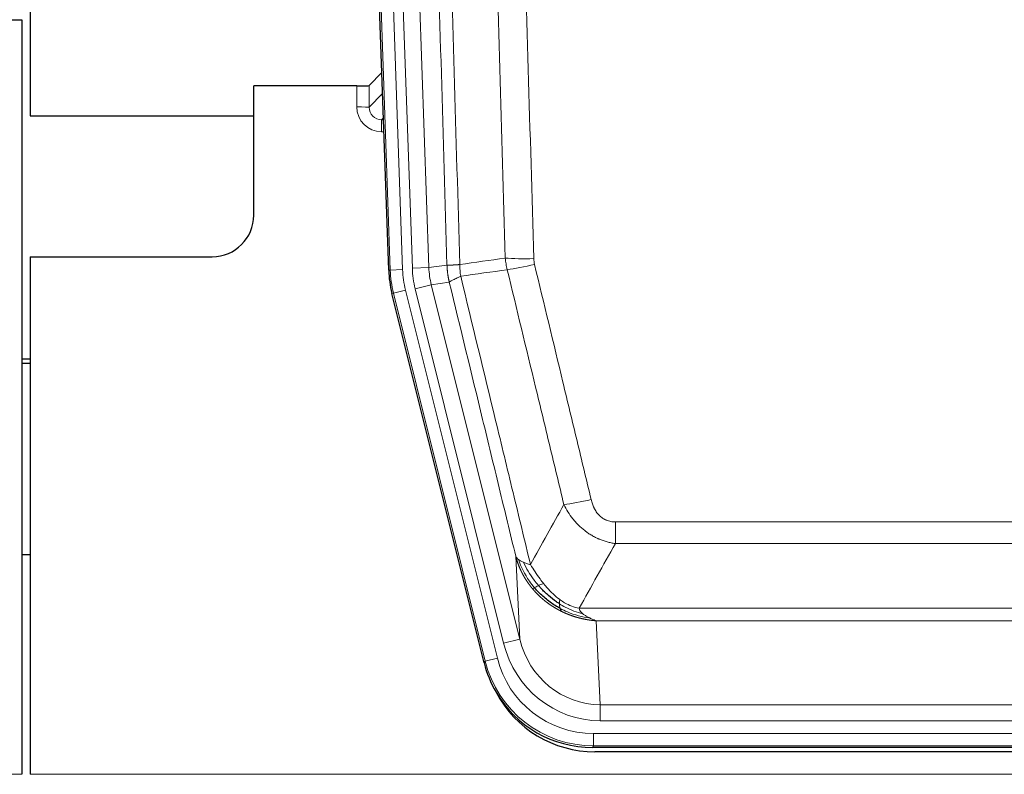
# Model space of a CAD drawing. Header units: inches. Extents: x 0 to 20790, y -12 to 14700.
# Tile 27 of 256: x 3606 to 3843, y 5106 to 5289. Entities that reach past the tile are written whole.
import ezdxf

# ---------------------------------------------------------------- set-up
doc = ezdxf.new("R2010")
doc.units = ezdxf.units.IN
doc.layers.add('1', color=7, linetype='Continuous', true_color=0xffffff)

msp = doc.modelspace()

# ---------------------------------------------------------------- linework, layer by layer
at = {"layer": '1', "color": 2, "linetype": 'Continuous', "lineweight": 25}
for p, q in [((3608.133, 5688.838), (3608.133, 5265.327)), ((3608.133, 5688.838), (3608.133, 5265.327)), ((3694.729, 5228.062), (3681.612, 5603.708)), ((3598.176, 5288.578), (3606.134, 5288.578)), ((3606.134, 5288.578), (3606.134, 5106.298)), ((3693.062, 5275.799), (3690.035, 5272.664)), ((3687.036, 5272.563), (3662.134, 5272.563)), ((3662.134, 5241.328), (3662.134, 5272.563)), ((3608.133, 5265.327), (3662.133, 5265.327)), ((3608.133, 5265.327), (3662.133, 5265.327)), ((3608.134, 5231.328), (3652.134, 5231.328)), ((3608.134, 5231.328), (3608.134, 5106.298)), ((3717.768, 5133.223), (3695.514, 5222.48)), ((3608.134, 5206.595), (3606.134, 5206.595)), ((3606.134, 5205.595), (3608.134, 5205.595)), ((3608.099, 5159.327), (3606.084, 5159.327)), ((3960.337, 5112.783), (3743.93, 5112.783)), ((3959.745, 5111.74), (3744.522, 5111.74))]:
    msp.add_line(p, q, dxfattribs=at)
at = {"layer": '1', "color": 110, "linetype": 'Continuous', "lineweight": 13}
for p, q in [((3695.103, 5228.115), (3681.992, 5603.558)), ((3684.986, 5603.662), (3698.097, 5228.219)), ((3687.378, 5602.72), (3700.444, 5228.549)), ((3691.37, 5602.86), (3704.436, 5228.689)), ((3687.026, 5267.516), (3687.036, 5272.563)), ((3690.035, 5272.664), (3690.024, 5267.434)), ((3690.024, 5267.434), (3693.238, 5270.762)), ((3693.444, 5264.868), (3693.017, 5264.426)), ((3693.017, 5264.426), (3693.46, 5264.426)), ((3693.017, 5264.426), (3693.017, 5261.506)), ((3693.017, 5261.506), (3693.562, 5261.506)), ((3698.097, 5228.219), (3695.103, 5228.115)), ((3700.444, 5228.549), (3704.436, 5228.689)), ((3704.436, 5228.689), (3708.813, 5229.304)), ((3694.729, 5228.062), (3695.103, 5228.115)), ((3701.142, 5223.588), (3705.017, 5224.554)), ((3722.494, 5137.95), (3701.142, 5223.588)), ((3709.369, 5225.166), (3705.017, 5224.554)), ((3705.017, 5224.554), (3726.369, 5138.916)), ((3695.887, 5222.533), (3695.514, 5222.48)), ((3698.794, 5223.258), (3695.887, 5222.533)), ((3718.061, 5133.598), (3695.887, 5222.533)), ((3698.794, 5223.258), (3720.968, 5134.323)), ((3749.462, 5167.271), (3954.805, 5167.271)), ((3749.462, 5162.029), (3749.462, 5167.271)), ((3954.805, 5162.029), (3749.462, 5162.029)), ((3726.369, 5138.916), (3725.412, 5158.971)), ((3740.731, 5146.411), (3963.536, 5146.411)), ((3959.424, 5143.381), (3744.844, 5143.381)), ((3744.844, 5143.381), (3745.812, 5123.102)), ((3722.494, 5137.95), (3726.369, 5138.916)), ((3717.768, 5133.223), (3718.061, 5133.598)), ((3720.968, 5134.323), (3718.061, 5133.598)), ((3745.812, 5119.238), (3745.812, 5123.102)), ((3745.812, 5123.102), (3958.455, 5123.102)), ((3958.455, 5119.238), (3745.812, 5119.238)), ((3744.223, 5116.154), (3960.044, 5116.154)), ((3744.223, 5113.158), (3744.223, 5116.154)), ((3744.223, 5113.158), (3743.93, 5112.783)), ((3960.044, 5113.158), (3744.223, 5113.158)), ((3118.134, 5106.298), (3606.134, 5106.298)), ((3608.134, 5106.298), (4096.134, 5106.298))]:
    msp.add_line(p, q, dxfattribs=at)
at = {"layer": '1', "color": 2, "linetype": 'Continuous', "lineweight": 25}
msp.add_arc((3652.134, 5241.328), 10, 270, 0, dxfattribs=at)
for centre, major_axis, ratio, start_param, end_param in [((3687.037, 5272.668), (-3, 0), 0.0349646, 1.5706703, 3.1078402), ((3721.75, 5229.014, 0), (26.774, 3.763), 0.9986144, 3.0370169, 3.2461684), ((3743.988, 5139.82, 0), (16.66, 21.323), 0.9977958, 2.4794378, 2.7643876), ((3744.548, 5138.757), (16.639, 21.297), 0.9990195, 2.7203481, 3.8043419), ((3743.988, 5139.82, 0), (16.66, 21.323), 0.9977958, 2.7643876, 3.8037475)]:
    msp.add_ellipse(centre, major_axis=major_axis, ratio=ratio, start_param=start_param, end_param=end_param, dxfattribs=at)
at = {"layer": '1', "color": 110, "linetype": 'Continuous', "lineweight": 13}
for centre, major_axis, ratio, start_param, end_param in [((3693.029, 5267.516), (-3.237, -5.067), 0.9977321, 5.2798208, 6.8506171), ((3687.026, 5267.437), (-3, 0.006), 0.0261769, 3.175273, 4.7124429), ((3693.029, 5267.437), (-1.726, -2.474), 0.9943829, 5.3201387, 6.890935), ((3729.767, 5232.008), (-9.996, -0.288), 0.1133347, 0.8101184, 1.5675278), ((3722.115, 5229.065, 0), (23.799, 3.345), 0.9986144, 3.0370169, 3.2461684), ((3724.462, 5229.395), (-23.799, -3.345), 0.9986144, 6.1786096, 6.387761), ((3724.462, 5229.395), (-19.844, -2.789), 0.9980617, 6.1786096, 6.387761), ((3729.954, 5230.603), (-9.719, -2.353), 0.1107863, 0.7983441, 1.5439815), ((3722.115, 5229.065), (-26.766, -3.762), 0.9989218, 6.1786096, 6.387761), ((3743.615, 5174.028), (-9.722, -2.342), 0.1329353, 0.7958322, 1.5387903), ((3745.733, 5144.084, 0), (1.185, -24.82), 0.9658521, 4.9157844, 6.2370968), ((3745.733, 5144.084), (1.001, -20.961), 0.9530564, 4.9157844, 6.2370968), ((3744.275, 5140.187), (-16.651, -21.313), 0.9982842, 5.6210305, 6.9453401), ((3744.275, 5140.187, 0), (14.809, 18.954), 0.9977958, 2.4794378, 3.8037475)]:
    msp.add_ellipse(centre, major_axis=major_axis, ratio=ratio, start_param=start_param, end_param=end_param, dxfattribs=at)
for points, knots in [([(3699.673, 5602.268), (3700.245, 5586.713), (3701.372, 5555.604), (3703.017, 5508.939), (3704.084, 5477.829), (3704.872, 5454.496), (3705.263, 5442.83), (3705.715, 5429.219), (3705.907, 5423.386), (3706.035, 5419.497), (3706.099, 5417.553), (3706.418, 5407.831), (3706.798, 5396.168), (3707.236, 5382.565), (3707.422, 5376.736), (3707.546, 5372.851), (3707.608, 5370.908), (3708.164, 5353.425), (3709.137, 5322.369), (3710.548, 5275.858), (3711.456, 5244.901), (3711.902, 5229.434)], [0, 0, 0, 0, 0.125, 0.25, 0.375, 0.375, 0.4375, 0.46875, 0.484375, 0.484375, 0.5, 0.5, 0.5625, 0.59375, 0.609375, 0.609375, 0.625, 0.625, 0.75, 0.875, 1, 1, 1, 1]), ([(3708.813, 5229.304), (3708.368, 5244.714), (3707.462, 5275.559), (3706.055, 5321.901), (3705.085, 5352.844), (3704.531, 5370.264), (3704.469, 5372.2), (3704.345, 5376.071), (3704.159, 5381.879), (3703.723, 5395.433), (3703.344, 5407.054), (3703.026, 5416.74), (3702.962, 5418.678), (3702.835, 5422.552), (3702.643, 5428.365), (3702.192, 5441.926), (3701.802, 5453.551), (3701.016, 5476.8), (3699.953, 5507.798), (3698.312, 5554.295), (3697.188, 5585.294), (3696.618, 5600.793)], [0, 0, 0, 0, 0.125, 0.25, 0.375, 0.375, 0.390625, 0.390625, 0.40625, 0.4375, 0.5, 0.5, 0.515625, 0.515625, 0.53125, 0.5625, 0.625, 0.625, 0.75, 0.875, 1, 1, 1, 1]), ([(3722.899, 5230.989), (3722.461, 5246.208), (3721.569, 5276.67), (3720.647, 5307.18), (3719.944, 5330.08), (3719.708, 5337.716), (3719.232, 5352.995), (3718.992, 5360.637), (3718.265, 5383.572), (3717.773, 5398.87), (3717.149, 5417.999), (3717.024, 5421.825), (3716.772, 5429.477), (3716.393, 5440.955), (3716.01, 5452.433), (3715.239, 5475.39), (3714.195, 5505.999), (3712.585, 5551.913), (3711.483, 5582.524), (3710.925, 5597.829)], [0, 0, 0, 0, 0.125, 0.25, 0.25, 0.3125, 0.3125, 0.375, 0.375, 0.5, 0.5, 0.53125, 0.53125, 0.5625, 0.625, 0.625, 0.75, 0.875, 1, 1, 1, 1]), ([(3717.808, 5598.173), (3718.366, 5582.848), (3719.466, 5552.199), (3721.074, 5506.228), (3722.116, 5475.581), (3722.887, 5452.596), (3723.269, 5441.103), (3723.648, 5429.611), (3723.899, 5421.949), (3724.024, 5418.118), (3724.648, 5398.965), (3725.139, 5383.649), (3725.864, 5360.684), (3726.104, 5353.033), (3726.58, 5337.735), (3726.816, 5330.089), (3727.518, 5307.16), (3728.439, 5276.613), (3729.329, 5246.113), (3729.767, 5230.875)], [0, 0, 0, 0, 0.125, 0.25, 0.375, 0.375, 0.4375, 0.46875, 0.46875, 0.5, 0.5, 0.625, 0.625, 0.6875, 0.6875, 0.75, 0.75, 0.875, 1, 1, 1, 1]), ([(3729.954, 5229.463), (3729.898, 5229.695), (3729.855, 5229.929), (3729.792, 5230.399), (3729.774, 5230.636), (3729.767, 5230.875)], [0, 0, 0, 0, 0.5, 0.5, 1, 1, 1, 1]), ([(3708.813, 5229.304), (3708.814, 5229.304), (3708.816, 5229.304), (3708.819, 5229.303), (3708.822, 5229.303), (3708.826, 5229.303), (3708.829, 5229.302), (3708.833, 5229.302), (3708.838, 5229.302), (3708.842, 5229.301), (3708.847, 5229.301), (3708.852, 5229.301), (3708.858, 5229.301), (3708.863, 5229.3), (3708.869, 5229.3), (3708.875, 5229.3), (3708.882, 5229.3), (3708.888, 5229.3), (3708.895, 5229.299), (3708.902, 5229.299), (3708.909, 5229.299), (3708.917, 5229.299), (3708.925, 5229.299), (3708.933, 5229.298), (3708.941, 5229.298), (3708.95, 5229.298), (3708.959, 5229.298), (3708.968, 5229.298), (3708.977, 5229.298), (3708.987, 5229.298), (3708.997, 5229.297), (3709.007, 5229.297), (3709.017, 5229.297), (3709.028, 5229.297), (3709.039, 5229.297), (3709.05, 5229.297), (3709.061, 5229.297), (3709.073, 5229.297), (3709.085, 5229.297), (3709.097, 5229.297), (3709.109, 5229.297), (3709.122, 5229.297), (3709.135, 5229.297), (3709.148, 5229.297), (3709.161, 5229.297), (3709.175, 5229.297), (3709.189, 5229.297), (3709.203, 5229.297), (3709.217, 5229.297), (3709.232, 5229.297), (3709.247, 5229.297), (3709.262, 5229.298), (3709.277, 5229.298), (3709.293, 5229.298), (3709.308, 5229.298), (3709.324, 5229.298), (3709.341, 5229.298), (3709.357, 5229.298), (3709.374, 5229.299), (3709.391, 5229.299), (3709.408, 5229.299), (3709.426, 5229.299), (3709.443, 5229.3), (3709.461, 5229.3), (3709.479, 5229.3), (3709.498, 5229.3), (3709.517, 5229.301), (3709.535, 5229.301), (3709.555, 5229.301), (3709.574, 5229.302), (3709.594, 5229.302), (3709.613, 5229.303), (3709.633, 5229.303), (3709.654, 5229.303), (3709.674, 5229.304), (3709.695, 5229.304), (3709.722, 5229.305), (3709.756, 5229.306), (3709.797, 5229.307), (3709.838, 5229.308), (3709.881, 5229.309), (3709.924, 5229.31), (3709.968, 5229.312), (3710.013, 5229.313), (3710.059, 5229.315), (3710.105, 5229.317), (3710.152, 5229.319), (3710.2, 5229.321), (3710.249, 5229.323), (3710.298, 5229.325), (3710.348, 5229.328), (3710.399, 5229.33), (3710.451, 5229.333), (3710.503, 5229.336), (3710.556, 5229.339), (3710.61, 5229.342), (3710.665, 5229.345), (3710.72, 5229.348), (3710.776, 5229.351), (3710.833, 5229.355), (3710.891, 5229.359), (3710.949, 5229.362), (3711.008, 5229.366), (3711.067, 5229.37), (3711.128, 5229.374), (3711.189, 5229.379), (3711.25, 5229.383), (3711.312, 5229.388), (3711.375, 5229.392), (3711.439, 5229.397), (3711.503, 5229.402), (3711.568, 5229.407), (3711.634, 5229.412), (3711.7, 5229.418), (3711.767, 5229.423), (3711.834, 5229.429), (3711.88, 5229.432), (3711.902, 5229.434)], [0, 0, 0, 0, 0.0066687, 0.0133374, 0.0200061, 0.0266746, 0.0333432, 0.0400116, 0.0466801, 0.0533484, 0.0600168, 0.066685, 0.0733532, 0.0800214, 0.0866895, 0.0933575, 0.1000255, 0.1066935, 0.1133614, 0.1200292, 0.126697, 0.1333647, 0.1400324, 0.1467001, 0.1533676, 0.1600352, 0.1667026, 0.1733701, 0.1800374, 0.1867047, 0.193372, 0.2000392, 0.2067064, 0.2133735, 0.2200405, 0.2267075, 0.2333745, 0.2400414, 0.2467082, 0.253375, 0.2600418, 0.2667085, 0.2733751, 0.2800417, 0.2867082, 0.2933747, 0.3000412, 0.3067075, 0.3133739, 0.3200401, 0.3267064, 0.3333725, 0.3400387, 0.3467047, 0.3533708, 0.3600367, 0.3667026, 0.3733685, 0.3800343, 0.3867001, 0.3933658, 0.4000315, 0.4066971, 0.4133626, 0.4200281, 0.4266936, 0.433359, 0.4400243, 0.4466896, 0.4533549, 0.4600201, 0.4666852, 0.4733503, 0.4800154, 0.4866804, 0.4933453, 0.5000102, 0.5125098, 0.5250093, 0.5375088, 0.5500082, 0.5625077, 0.5750071, 0.5875066, 0.600006, 0.6125054, 0.6250049, 0.6375043, 0.6500037, 0.6625032, 0.6750026, 0.6875021, 0.7000016, 0.7125011, 0.7250006, 0.7375001, 0.7499997, 0.7624993, 0.7749989, 0.7874985, 0.7999982, 0.812498, 0.8249977, 0.8374975, 0.8499974, 0.8624973, 0.8749972, 0.8874972, 0.8999973, 0.9124974, 0.9249976, 0.9374978, 0.9499981, 0.9624985, 0.9749989, 0.9874994, 1, 1, 1, 1]), ([(3709.369, 5225.166), (3709.364, 5225.186), (3709.354, 5225.229), (3709.339, 5225.293), (3709.324, 5225.358), (3709.308, 5225.425), (3709.293, 5225.493), (3709.278, 5225.562), (3709.262, 5225.632), (3709.247, 5225.704), (3709.232, 5225.777), (3709.216, 5225.851), (3709.201, 5225.927), (3709.185, 5226.004), (3709.17, 5226.082), (3709.155, 5226.162), (3709.14, 5226.243), (3709.125, 5226.325), (3709.11, 5226.408), (3709.095, 5226.493), (3709.081, 5226.579), (3709.066, 5226.666), (3709.052, 5226.755), (3709.038, 5226.845), (3709.024, 5226.936), (3709.01, 5227.029), (3708.997, 5227.123), (3708.976, 5227.274), (3708.95, 5227.476), (3708.922, 5227.722), (3708.898, 5227.952), (3708.879, 5228.163), (3708.863, 5228.356), (3708.85, 5228.532), (3708.84, 5228.689), (3708.832, 5228.829), (3708.826, 5228.95), (3708.822, 5229.053), (3708.818, 5229.138), (3708.816, 5229.205), (3708.814, 5229.254), (3708.813, 5229.285), (3708.813, 5229.3), (3708.813, 5229.304)], [0, 0, 0, 0, 0.0155037, 0.0313049, 0.0474035, 0.0637997, 0.0804935, 0.097485, 0.1147743, 0.1323613, 0.1502462, 0.1684289, 0.1869096, 0.2056883, 0.224765, 0.2441397, 0.2638126, 0.2837835, 0.3040527, 0.32462, 0.3454856, 0.3666494, 0.3881116, 0.409872, 0.4319308, 0.454288, 0.4769435, 0.4998975, 0.5635611, 0.6228928, 0.6778927, 0.7285606, 0.7748966, 0.8169007, 0.8545729, 0.8879131, 0.9169214, 0.9415977, 0.9619421, 0.9779545, 0.989635, 0.9969835, 1, 1, 1, 1]), ([(3712.114, 5226.6), (3712.039, 5227.066), (3711.997, 5227.536), (3711.939, 5228.481), (3711.923, 5228.957), (3711.902, 5229.434)], [0, 0, 0, 0, 0.5, 0.5, 1, 1, 1, 1]), ([(3737.035, 5171.466), (3735.9, 5176.187), (3734.763, 5180.91), (3732.488, 5190.358), (3731.349, 5195.083), (3727.93, 5209.265), (3725.646, 5218.724), (3723.358, 5228.189)], [0, 0, 0, 0, 0.25, 0.25, 0.5, 0.5, 1, 1, 1, 1]), ([(3729.954, 5229.463), (3732.24, 5219.985), (3734.521, 5210.512), (3737.936, 5196.311), (3739.074, 5191.579), (3741.346, 5182.118), (3742.481, 5177.389), (3743.615, 5172.661)], [0, 0, 0, 0, 0.5, 0.5, 0.75, 0.75, 1, 1, 1, 1]), ([(3709.369, 5225.166), (3709.391, 5225.217), (3709.468, 5225.283), (3709.732, 5225.45), (3709.918, 5225.55), (3710.389, 5225.787), (3710.674, 5225.923), (3711.333, 5226.234), (3711.706, 5226.408), (3712.114, 5226.6)], [0, 0, 0, 0, 0.25, 0.25, 0.5, 0.5, 0.75, 0.75, 1, 1, 1, 1]), ([(3712.114, 5226.6), (3714.937, 5214.975), (3717.752, 5203.359), (3721.966, 5185.948), (3723.369, 5180.146), (3726.171, 5168.548), (3727.57, 5162.752), (3728.968, 5156.957)], [0, 0, 0, 0, 0.5, 0.5, 0.75, 0.75, 1, 1, 1, 1]), ([(3725.412, 5158.971), (3724.081, 5164.479), (3722.749, 5169.989), (3720.081, 5181.013), (3718.745, 5186.528), (3714.735, 5203.077), (3712.055, 5214.117), (3709.369, 5225.166)], [0, 0, 0, 0, 0.25, 0.25, 0.5, 0.5, 1, 1, 1, 1]), ([(3749.462, 5162.029), (3749.128, 5162.078), (3748.794, 5162.137), (3748.131, 5162.276), (3747.803, 5162.356), (3746.827, 5162.626), (3746.19, 5162.848), (3745.487, 5163.145), (3745.409, 5163.179), (3745.254, 5163.248), (3745.176, 5163.283), (3744.945, 5163.39), (3744.792, 5163.463), (3744.337, 5163.692), (3743.742, 5164.015), (3743.17, 5164.377), (3742.748, 5164.662), (3742.54, 5164.808), (3742.334, 5164.96), (3742.198, 5165.062), (3742.13, 5165.114), (3741.525, 5165.583), (3741.017, 5166.031), (3740.297, 5166.748), (3740.065, 5166.994), (3739.726, 5167.374), (3739.615, 5167.503), (3739.397, 5167.763), (3739.289, 5167.895), (3738.762, 5168.562), (3738.374, 5169.117), (3737.659, 5170.263), (3737.333, 5170.856), (3737.035, 5171.466)], [0, 0, 0, 0, 0.0625, 0.0625, 0.125, 0.125, 0.25, 0.25, 0.265625, 0.265625, 0.28125, 0.28125, 0.3125, 0.3125, 0.375, 0.4375, 0.4375, 0.46875, 0.484375, 0.484375, 0.5, 0.5, 0.625, 0.625, 0.6875, 0.6875, 0.71875, 0.71875, 0.75, 0.75, 0.875, 0.875, 1, 1, 1, 1]), ([(3749.462, 5167.271), (3749.28, 5167.271), (3749.097, 5167.278), (3748.734, 5167.31), (3748.554, 5167.334), (3748.198, 5167.399), (3748.023, 5167.44), (3747.676, 5167.54), (3747.505, 5167.599), (3747.294, 5167.684), (3747.252, 5167.702), (3747.169, 5167.738), (3747.044, 5167.795), (3746.923, 5167.856), (3746.684, 5167.983), (3746.376, 5168.169), (3746.089, 5168.387), (3745.916, 5168.532), (3745.881, 5168.561), (3745.813, 5168.621), (3745.78, 5168.652), (3745.68, 5168.744), (3745.615, 5168.808), (3745.425, 5169.001), (3745.306, 5169.135), (3745.079, 5169.412), (3744.972, 5169.556), (3744.769, 5169.851), (3744.674, 5170.003), (3744.561, 5170.198), (3744.539, 5170.237), (3744.495, 5170.316), (3744.473, 5170.356), (3744.409, 5170.475), (3744.368, 5170.556), (3744.25, 5170.798), (3744.176, 5170.961), (3744.039, 5171.292), (3743.976, 5171.46), (3743.799, 5171.966), (3743.699, 5172.311), (3743.615, 5172.661)], [0, 0, 0, 0, 0.0625, 0.0625, 0.125, 0.125, 0.1875, 0.1875, 0.25, 0.25, 0.265625, 0.265625, 0.28125, 0.3125, 0.3125, 0.375, 0.4375, 0.4375, 0.453125, 0.453125, 0.46875, 0.46875, 0.5, 0.5, 0.5625, 0.5625, 0.625, 0.625, 0.6875, 0.6875, 0.703125, 0.703125, 0.71875, 0.71875, 0.75, 0.75, 0.8125, 0.8125, 0.875, 0.875, 1, 1, 1, 1]), ([(3729.443, 5151.145), (3729.432, 5151.159), (3729.409, 5151.186), (3729.374, 5151.229), (3729.338, 5151.272), (3729.302, 5151.316), (3729.266, 5151.36), (3729.23, 5151.405), (3729.193, 5151.451), (3729.155, 5151.498), (3729.118, 5151.545), (3729.08, 5151.594), (3729.041, 5151.642), (3729.002, 5151.692), (3728.963, 5151.743), (3728.924, 5151.794), (3728.884, 5151.846), (3728.844, 5151.899), (3728.803, 5151.952), (3728.763, 5152.006), (3728.722, 5152.061), (3728.68, 5152.117), (3728.639, 5152.174), (3728.597, 5152.232), (3728.555, 5152.29), (3728.512, 5152.349), (3728.47, 5152.409), (3728.427, 5152.469), (3728.383, 5152.531), (3728.34, 5152.593), (3728.296, 5152.657), (3728.252, 5152.721), (3728.208, 5152.785), (3728.164, 5152.851), (3728.12, 5152.918), (3728.075, 5152.985), (3728.03, 5153.053), (3727.985, 5153.122), (3727.94, 5153.192), (3727.895, 5153.263), (3727.849, 5153.335), (3727.804, 5153.407), (3727.758, 5153.481), (3727.713, 5153.555), (3727.667, 5153.63), (3727.621, 5153.707), (3727.575, 5153.784), (3727.529, 5153.861), (3727.483, 5153.94), (3727.436, 5154.02), (3727.39, 5154.101), (3727.344, 5154.182), (3727.298, 5154.265), (3727.251, 5154.348), (3727.205, 5154.432), (3727.159, 5154.517), (3727.113, 5154.604), (3727.067, 5154.691), (3727.021, 5154.779), (3726.975, 5154.868), (3726.929, 5154.958), (3726.883, 5155.048), (3726.837, 5155.14), (3726.792, 5155.233), (3726.746, 5155.327), (3726.701, 5155.421), (3726.656, 5155.517), (3726.611, 5155.614), (3726.566, 5155.711), (3726.521, 5155.81), (3726.477, 5155.909), (3726.433, 5156.01), (3726.389, 5156.112), (3726.345, 5156.214), (3726.302, 5156.317), (3726.259, 5156.422), (3726.216, 5156.527), (3726.173, 5156.634), (3726.131, 5156.741), (3726.089, 5156.85), (3726.048, 5156.959), (3726.007, 5157.069), (3725.966, 5157.181), (3725.926, 5157.293), (3725.886, 5157.407), (3725.846, 5157.521), (3725.807, 5157.636), (3725.769, 5157.753), (3725.73, 5157.87), (3725.693, 5157.988), (3725.656, 5158.108), (3725.619, 5158.228), (3725.583, 5158.35), (3725.548, 5158.472), (3725.513, 5158.595), (3725.478, 5158.72), (3725.445, 5158.845), (3725.423, 5158.929), (3725.412, 5158.971)], [0, 0, 0, 0, 0.0060657, 0.012223, 0.0184718, 0.0248123, 0.0312443, 0.0377679, 0.0443831, 0.0510899, 0.0578883, 0.0647782, 0.0717598, 0.0788329, 0.0859977, 0.093254, 0.1006019, 0.1080414, 0.1155725, 0.1231952, 0.1309095, 0.1387154, 0.1466129, 0.1546019, 0.1626826, 0.1708549, 0.1791188, 0.1874742, 0.1959213, 0.20446, 0.2130903, 0.2218121, 0.2306256, 0.2395307, 0.2485274, 0.2576156, 0.2667955, 0.276067, 0.2854301, 0.2948848, 0.3044311, 0.314069, 0.3237985, 0.3336196, 0.3435324, 0.3535367, 0.3636326, 0.3738202, 0.3840993, 0.3944701, 0.4049324, 0.4154864, 0.426132, 0.4368691, 0.4476979, 0.4586183, 0.4696303, 0.480734, 0.4919292, 0.503216, 0.5145945, 0.5260645, 0.5376262, 0.5492795, 0.5610244, 0.5728609, 0.584789, 0.5968087, 0.60892, 0.621123, 0.6334175, 0.6458037, 0.6582815, 0.6708509, 0.6835119, 0.6962645, 0.7091087, 0.7220445, 0.735072, 0.748191, 0.7614017, 0.774704, 0.7880979, 0.8015834, 0.8151605, 0.8288293, 0.8425896, 0.8564416, 0.8703852, 0.8844204, 0.8985472, 0.9127656, 0.9270756, 0.9414773, 0.9559705, 0.9705554, 0.9852319, 1, 1, 1, 1]), ([(3725.412, 5158.971), (3725.469, 5158.828), (3725.551, 5158.691), (3725.764, 5158.43), (3725.896, 5158.306), (3726.051, 5158.188)], [0, 0, 0, 0, 0.5, 0.5, 1, 1, 1, 1]), ([(3729.934, 5151.375), (3729.499, 5151.885), (3729.089, 5152.415), (3727.559, 5154.597), (3726.663, 5156.376), (3726.051, 5158.188)], [0, 0, 0, 0, 0.25, 0.25, 1, 1, 1, 1]), ([(3726.051, 5158.188), (3726.207, 5158.063), (3726.387, 5157.944), (3726.791, 5157.72), (3727.016, 5157.615), (3727.261, 5157.517)], [0, 0, 0, 0, 0.5, 0.5, 1, 1, 1, 1]), ([(3727.261, 5157.517), (3727.507, 5157.41), (3727.774, 5157.31), (3728.344, 5157.124), (3728.648, 5157.037), (3728.968, 5156.957)], [0, 0, 0, 0, 0.5, 0.5, 1, 1, 1, 1]), ([(3730.919, 5151.902), (3730.548, 5152.333), (3730.191, 5152.778), (3728.831, 5154.597), (3727.96, 5156.051), (3727.261, 5157.517)], [0, 0, 0, 0, 0.25, 0.25, 1, 1, 1, 1]), ([(3732.144, 5152.351), (3731.845, 5152.721), (3731.554, 5153.098), (3730.428, 5154.628), (3729.661, 5155.817), (3728.968, 5156.957)], [0, 0, 0, 0, 0.25, 0.25, 1, 1, 1, 1]), ([(3730.919, 5151.902), (3731.018, 5151.95), (3731.119, 5151.998), (3731.376, 5152.112), (3731.534, 5152.176), (3731.844, 5152.282), (3731.998, 5152.325), (3732.144, 5152.351)], [0, 0, 0, 0, 0.25, 0.25, 0.625, 0.625, 1, 1, 1, 1]), ([(3736.113, 5148.472), (3735.933, 5148.603), (3735.754, 5148.738), (3735.047, 5149.297), (3734.532, 5149.756), (3733.538, 5150.737), (3733.059, 5151.259), (3732.445, 5151.982), (3732.293, 5152.165), (3732.144, 5152.351)], [0, 0, 0, 0, 0.125, 0.125, 0.5, 0.5, 0.875, 0.875, 1, 1, 1, 1]), ([(3729.443, 5151.145), (3729.479, 5151.151), (3729.522, 5151.165), (3729.627, 5151.211), (3729.69, 5151.242), (3729.816, 5151.31), (3729.872, 5151.34), (3729.934, 5151.375)], [0, 0, 0, 0, 0.375, 0.375, 0.75, 0.75, 1, 1, 1, 1]), ([(3736.446, 5145.662), (3736.424, 5145.673), (3736.38, 5145.695), (3736.314, 5145.728), (3736.248, 5145.761), (3736.182, 5145.794), (3736.116, 5145.828), (3736.05, 5145.862), (3735.984, 5145.897), (3735.918, 5145.931), (3735.851, 5145.966), (3735.785, 5146.002), (3735.718, 5146.038), (3735.652, 5146.074), (3735.585, 5146.11), (3735.519, 5146.147), (3735.452, 5146.184), (3735.385, 5146.221), (3735.319, 5146.259), (3735.252, 5146.297), (3735.185, 5146.335), (3735.118, 5146.374), (3735.051, 5146.413), (3734.984, 5146.452), (3734.918, 5146.492), (3734.851, 5146.532), (3734.784, 5146.572), (3734.717, 5146.613), (3734.65, 5146.654), (3734.582, 5146.695), (3734.515, 5146.737), (3734.448, 5146.779), (3734.381, 5146.821), (3734.314, 5146.864), (3734.247, 5146.907), (3734.18, 5146.95), (3734.113, 5146.994), (3734.046, 5147.038), (3733.979, 5147.083), (3733.912, 5147.128), (3733.844, 5147.173), (3733.777, 5147.218), (3733.71, 5147.264), (3733.643, 5147.311), (3733.576, 5147.357), (3733.509, 5147.404), (3733.442, 5147.452), (3733.375, 5147.499), (3733.308, 5147.548), (3733.241, 5147.596), (3733.174, 5147.645), (3733.108, 5147.694), (3733.041, 5147.744), (3732.974, 5147.794), (3732.907, 5147.844), (3732.84, 5147.895), (3732.774, 5147.946), (3732.707, 5147.997), (3732.641, 5148.049), (3732.574, 5148.101), (3732.508, 5148.154), (3732.441, 5148.207), (3732.375, 5148.26), (3732.309, 5148.314), (3732.243, 5148.368), (3732.177, 5148.423), (3732.11, 5148.478), (3732.045, 5148.533), (3731.979, 5148.589), (3731.913, 5148.645), (3731.847, 5148.701), (3731.782, 5148.758), (3731.716, 5148.815), (3731.651, 5148.873), (3731.585, 5148.931), (3731.52, 5148.99), (3731.455, 5149.048), (3731.39, 5149.108), (3731.325, 5149.167), (3731.26, 5149.227), (3731.195, 5149.288), (3731.131, 5149.349), (3731.066, 5149.41), (3731.002, 5149.472), (3730.938, 5149.534), (3730.874, 5149.596), (3730.81, 5149.659), (3730.746, 5149.722), (3730.682, 5149.786), (3730.619, 5149.85), (3730.555, 5149.914), (3730.492, 5149.979), (3730.429, 5150.044), (3730.366, 5150.11), (3730.303, 5150.176), (3730.241, 5150.243), (3730.178, 5150.31), (3730.116, 5150.377), (3730.054, 5150.445), (3729.992, 5150.513), (3729.93, 5150.581), (3729.869, 5150.65), (3729.807, 5150.72), (3729.746, 5150.79), (3729.685, 5150.86), (3729.624, 5150.93), (3729.564, 5151.001), (3729.503, 5151.073), (3729.463, 5151.121), (3729.443, 5151.145)], [0, 0, 0, 0, 0.0082024, 0.0164263, 0.0246716, 0.0329384, 0.0412265, 0.0495362, 0.0578672, 0.0662198, 0.0745938, 0.0829892, 0.0914062, 0.0998446, 0.1083045, 0.1167859, 0.1252887, 0.1338131, 0.1423589, 0.1509263, 0.1595151, 0.1681255, 0.1767574, 0.1854108, 0.1940858, 0.2027822, 0.2115002, 0.2202398, 0.2290008, 0.2377835, 0.2465876, 0.2554134, 0.2642606, 0.2731295, 0.2820199, 0.2909319, 0.2998654, 0.3088206, 0.3177973, 0.3267956, 0.3358154, 0.3448569, 0.35392, 0.3630047, 0.3721109, 0.3812388, 0.3903883, 0.3995594, 0.4087522, 0.4179665, 0.4272025, 0.4364601, 0.4457393, 0.4550402, 0.4643627, 0.4737069, 0.4830727, 0.4924601, 0.5018692, 0.5113, 0.5207524, 0.5302265, 0.5397222, 0.5492397, 0.5587788, 0.5683395, 0.577922, 0.5875261, 0.5971519, 0.6067994, 0.6164686, 0.6261595, 0.6358721, 0.6456064, 0.6553624, 0.6651401, 0.6749395, 0.6847606, 0.6946034, 0.704468, 0.7143542, 0.7242622, 0.734192, 0.7441434, 0.7541166, 0.7641115, 0.7741282, 0.7841666, 0.7942268, 0.8043087, 0.8144123, 0.8245377, 0.8346848, 0.8448538, 0.8550444, 0.8652568, 0.875491, 0.885747, 0.8960247, 0.9063242, 0.9166455, 0.9269886, 0.9373534, 0.9477401, 0.9581485, 0.9685787, 0.9790306, 0.9895044, 1, 1, 1, 1]), ([(3729.934, 5151.375), (3729.964, 5151.392), (3729.997, 5151.41), (3730.131, 5151.485), (3730.244, 5151.548), (3730.494, 5151.683), (3730.63, 5151.756), (3730.821, 5151.853), (3730.87, 5151.878), (3730.919, 5151.902)], [0, 0, 0, 0, 0.125, 0.125, 0.5, 0.5, 0.875, 0.875, 1, 1, 1, 1]), ([(3735.963, 5147.49), (3735.961, 5147.588), (3735.963, 5147.685), (3735.976, 5147.92), (3735.992, 5148.054), (3736.04, 5148.29), (3736.073, 5148.393), (3736.113, 5148.472)], [0, 0, 0, 0, 0.25, 0.25, 0.625, 0.625, 1, 1, 1, 1]), ([(3736.131, 5146.374), (3736.119, 5146.415), (3736.108, 5146.456), (3736.063, 5146.625), (3736.034, 5146.761), (3735.99, 5147.046), (3735.975, 5147.194), (3735.965, 5147.392), (3735.964, 5147.441), (3735.963, 5147.49)], [0, 0, 0, 0, 0.125, 0.125, 0.5, 0.5, 0.875, 0.875, 1, 1, 1, 1]), ([(3741.602, 5145.072), (3740.191, 5145.393), (3738.755, 5145.933), (3736.884, 5146.927), (3736.42, 5147.198), (3735.963, 5147.49)], [0, 0, 0, 0, 0.75, 0.75, 1, 1, 1, 1]), ([(3740.731, 5146.411), (3739.511, 5146.624), (3738.334, 5147.089), (3736.841, 5147.969), (3736.473, 5148.211), (3736.113, 5148.472)], [0, 0, 0, 0, 0.75, 0.75, 1, 1, 1, 1]), ([(3743.273, 5144.072), (3741.5, 5144.295), (3739.671, 5144.778), (3737.297, 5145.783), (3736.709, 5146.064), (3736.131, 5146.374)], [0, 0, 0, 0, 0.75, 0.75, 1, 1, 1, 1]), ([(3736.446, 5145.662), (3736.413, 5145.721), (3736.374, 5145.79), (3736.292, 5145.951), (3736.249, 5146.044), (3736.182, 5146.219), (3736.156, 5146.294), (3736.131, 5146.374)], [0, 0, 0, 0, 0.375, 0.375, 0.75, 0.75, 1, 1, 1, 1]), ([(3744.844, 5143.381), (3744.822, 5143.382), (3744.777, 5143.386), (3744.711, 5143.391), (3744.644, 5143.397), (3744.578, 5143.402), (3744.511, 5143.408), (3744.444, 5143.414), (3744.377, 5143.421), (3744.31, 5143.427), (3744.243, 5143.434), (3744.176, 5143.441), (3744.108, 5143.448), (3744.041, 5143.455), (3743.973, 5143.463), (3743.905, 5143.471), (3743.838, 5143.479), (3743.77, 5143.487), (3743.702, 5143.495), (3743.634, 5143.504), (3743.566, 5143.513), (3743.497, 5143.522), (3743.429, 5143.531), (3743.36, 5143.541), (3743.292, 5143.55), (3743.223, 5143.56), (3743.154, 5143.571), (3743.086, 5143.581), (3743.017, 5143.592), (3742.948, 5143.602), (3742.879, 5143.614), (3742.81, 5143.625), (3742.74, 5143.636), (3742.671, 5143.648), (3742.602, 5143.66), (3742.532, 5143.672), (3742.462, 5143.685), (3742.393, 5143.697), (3742.323, 5143.71), (3742.253, 5143.724), (3742.183, 5143.737), (3742.113, 5143.751), (3742.043, 5143.765), (3741.973, 5143.779), (3741.903, 5143.793), (3741.833, 5143.808), (3741.762, 5143.822), (3741.692, 5143.838), (3741.621, 5143.853), (3741.551, 5143.868), (3741.48, 5143.884), (3741.41, 5143.9), (3741.339, 5143.917), (3741.268, 5143.933), (3741.197, 5143.95), (3741.126, 5143.967), (3741.055, 5143.985), (3740.984, 5144.002), (3740.913, 5144.02), (3740.842, 5144.038), (3740.771, 5144.056), (3740.7, 5144.075), (3740.628, 5144.094), (3740.557, 5144.113), (3740.485, 5144.132), (3740.414, 5144.152), (3740.342, 5144.172), (3740.271, 5144.192), (3740.199, 5144.213), (3740.128, 5144.233), (3740.056, 5144.254), (3739.984, 5144.276), (3739.912, 5144.297), (3739.841, 5144.319), (3739.769, 5144.341), (3739.697, 5144.363), (3739.625, 5144.386), (3739.553, 5144.409), (3739.481, 5144.432), (3739.409, 5144.455), (3739.337, 5144.479), (3739.265, 5144.503), (3739.193, 5144.527), (3739.121, 5144.552), (3739.048, 5144.577), (3738.976, 5144.602), (3738.904, 5144.627), (3738.832, 5144.653), (3738.759, 5144.679), (3738.687, 5144.705), (3738.615, 5144.731), (3738.543, 5144.758), (3738.47, 5144.785), (3738.398, 5144.812), (3738.326, 5144.84), (3738.253, 5144.868), (3738.181, 5144.896), (3738.109, 5144.925), (3738.036, 5144.953), (3737.964, 5144.983), (3737.891, 5145.012), (3737.819, 5145.042), (3737.747, 5145.072), (3737.674, 5145.102), (3737.602, 5145.132), (3737.53, 5145.163), (3737.457, 5145.194), (3737.385, 5145.226), (3737.313, 5145.258), (3737.24, 5145.29), (3737.168, 5145.322), (3737.096, 5145.355), (3737.023, 5145.388), (3736.951, 5145.421), (3736.879, 5145.454), (3736.807, 5145.488), (3736.735, 5145.522), (3736.662, 5145.557), (3736.59, 5145.592), (3736.518, 5145.627), (3736.47, 5145.65), (3736.446, 5145.662)], [0, 0, 0, 0, 0.007775, 0.0155603, 0.0233558, 0.0311618, 0.038978, 0.0468046, 0.0546416, 0.0624889, 0.0703466, 0.0782147, 0.0860931, 0.093982, 0.1018813, 0.109791, 0.1177112, 0.1256417, 0.1335828, 0.1415343, 0.1494962, 0.1574687, 0.1654516, 0.173445, 0.1814489, 0.1894634, 0.1974883, 0.2055238, 0.2135699, 0.2216264, 0.2296936, 0.2377713, 0.2458596, 0.2539585, 0.2620679, 0.270188, 0.2783187, 0.28646, 0.2946119, 0.3027745, 0.3109477, 0.3191316, 0.3273261, 0.3355314, 0.3437472, 0.3519738, 0.3602111, 0.3684591, 0.3767178, 0.3849872, 0.3932673, 0.4015582, 0.4098598, 0.4181722, 0.4264954, 0.4348293, 0.443174, 0.4515295, 0.4598958, 0.4682728, 0.4766607, 0.4850594, 0.493469, 0.5018893, 0.5103206, 0.5187626, 0.5272155, 0.5356793, 0.544154, 0.5526395, 0.561136, 0.5696433, 0.5781615, 0.5866906, 0.5952307, 0.6037817, 0.6123436, 0.6209165, 0.6295003, 0.638095, 0.6467007, 0.6553174, 0.6639451, 0.6725838, 0.6812334, 0.6898941, 0.6985657, 0.7072484, 0.7159421, 0.7246468, 0.7333625, 0.7420893, 0.7508272, 0.759576, 0.768336, 0.777107, 0.7858891, 0.7946823, 0.8034866, 0.812302, 0.8211284, 0.829966, 0.8388147, 0.8476746, 0.8565455, 0.8654276, 0.8743209, 0.8832252, 0.8921408, 0.9010675, 0.9100054, 0.9189544, 0.9279147, 0.9368861, 0.9458688, 0.9548626, 0.9638676, 0.9728839, 0.9819114, 0.9909501, 1, 1, 1, 1]), ([(3741.602, 5145.072), (3741.483, 5145.169), (3741.373, 5145.269), (3741.125, 5145.528), (3741, 5145.692), (3740.813, 5146.037), (3740.752, 5146.219), (3740.731, 5146.411)], [0, 0, 0, 0, 0.25, 0.25, 0.625, 0.625, 1, 1, 1, 1]), ([(3743.273, 5144.072), (3743.199, 5144.107), (3743.125, 5144.144), (3742.829, 5144.291), (3742.607, 5144.409), (3742.18, 5144.658), (3741.975, 5144.79), (3741.722, 5144.977), (3741.661, 5145.024), (3741.602, 5145.072)], [0, 0, 0, 0, 0.125, 0.125, 0.5, 0.5, 0.875, 0.875, 1, 1, 1, 1]), ([(3744.844, 5143.381), (3744.691, 5143.447), (3744.515, 5143.521), (3744.132, 5143.684), (3743.925, 5143.773), (3743.567, 5143.934), (3743.42, 5144.002), (3743.273, 5144.072)], [0, 0, 0, 0, 0.375, 0.375, 0.75, 0.75, 1, 1, 1, 1])]:
    msp.add_open_spline(points, degree=3, knots=knots, dxfattribs=at)
for points in [[(3711.902, 5229.434), (3715.567, 5229.955), (3719.233, 5230.473), (3722.899, 5230.989)], [(3723.358, 5228.189), (3723.245, 5228.649), (3723.057, 5229.575), (3722.94, 5230.516), (3722.899, 5230.989)], [(3723.358, 5228.189), (3719.609, 5227.662), (3715.862, 5227.132), (3712.114, 5226.6)], [(3728.968, 5156.957), (3731.642, 5161.798), (3734.331, 5166.635), (3737.035, 5171.466)], [(3749.462, 5162.029), (3746.535, 5156.829), (3743.624, 5151.622), (3740.731, 5146.411)]]:
    msp.add_open_spline(points, degree=3, dxfattribs=at)
at = {"layer": '1', "color": 2, "linetype": 'Continuous', "lineweight": 25}
for points in [[(3736.131, 5146.374), (3735.843, 5146.53), (3735.556, 5146.692), (3734.422, 5147.37), (3733.599, 5147.942), (3732.034, 5149.202), (3731.293, 5149.889), (3730.375, 5150.869), (3730.151, 5151.119), (3729.934, 5151.375)], [(3735.963, 5147.49), (3735.734, 5147.636), (3735.507, 5147.788), (3734.605, 5148.414), (3733.946, 5148.93), (3732.676, 5150.041), (3732.066, 5150.637), (3731.294, 5151.473), (3731.105, 5151.686), (3730.919, 5151.902)]]:
    msp.add_open_spline(points, degree=3, knots=[0, 0, 0, 0, 0.125, 0.125, 0.5, 0.5, 0.875, 0.875, 1, 1, 1, 1], dxfattribs=at)

doc.saveas('drawing.dxf')
